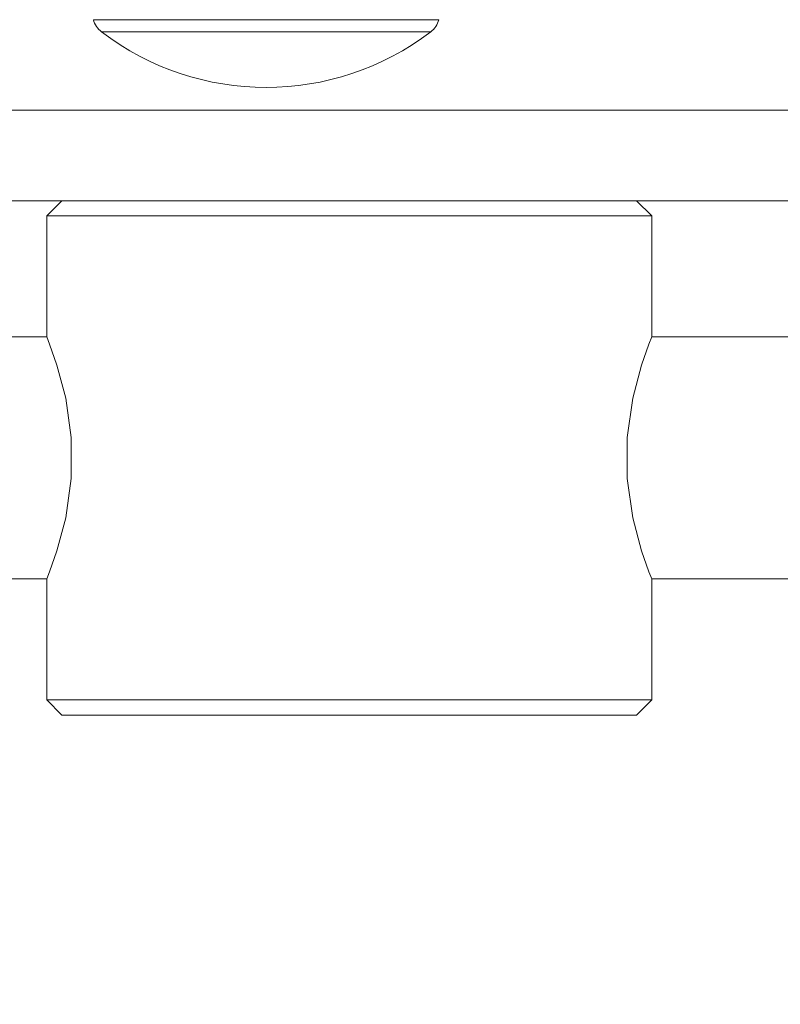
# Model space of a CAD drawing. Header units: millimetres. Extents: x 3925 to 5043, y -86 to 778.
# Tile 44 of 157: x 4446 to 4458, y 239 to 255. Entities that reach past the tile are written whole.
import ezdxf

# ---------------------------------------------------------------- set-up
doc = ezdxf.new("R2010")
doc.units = ezdxf.units.MM
doc.header["$LTSCALE"] = 46.255
doc.header["$PDMODE"] = 3
doc.header["$PDSIZE"] = 1
doc.layers.get('Defpoints').update_dxf_attribs({"linetype": 'CONTINUOUS'})
for name, color, linetype in [('140-154101-01_RIGGDXF_DIMENSION', 7, 'CONTINUOUS'), ('140-154101-0DXF_CONTINUOUS_LINE', 7, 'CONTINUOUS'), ('RUBBER-FOOT-DXF_CONTINUOUS_LINE', 7, 'CONTINUOUS')]:
    doc.layers.add(name, color=color, linetype=linetype)
doc.styles.add('SLDTEXTSTYLE0', font='arialbd.ttf', dxfattribs={"height": 5.5})
doc.dimstyles.new('SLDDIMSTYLE2', dxfattribs={"dimtxt": 5.650301, "dimasz": 4.572, "dimexe": 0, "dimexo": 0.0625, "dimgap": 1.412575, "dimtad": 0, "dimtih": 1, "dimtoh": 1, "dimlfac": 3.5, "dimrnd": 1e-09, "dimzin": 4, "dimdsep": 46, "dimtxsty": 'SLDTEXTSTYLE0', "dimsah": 1, "dimcen": 0.09, "dimadec": 0, "dimazin": 1, "dimtol": 1, "dimtp": 0.5, "dimtm": 0.5, "dimtfac": 1, "dimtdec": 1, "dimtofl": 0, "dimtmove": 0, "dimatfit": 3, "dimfxl": 1, "dimfrac": 2, "dimtolj": 1, "dimarcsym": 0})

# ---------------------------------------------------------------- blocks, each defined once
blk = doc.blocks.new('*D68')
at = {"layer": '140-154101-01_RIGGDXF_DIMENSION', "color": 0, "linetype": 'Continuous', "lineweight": -2}
for p, q in [((4484.363, 271.493), (4484.363, 203.012)), ((4477.961, 266.215), (4477.961, 203.012)), ((4473.961, 203.012), (4426.441, 203.012)), ((4484.363, 203.012), (4477.961, 203.012)), ((4488.363, 203.012), (4492.363, 203.012))]:
    blk.add_line(p, q, dxfattribs=at)
at = {"layer": '140-154101-01_RIGGDXF_DIMENSION', "color": 0, "linetype": 'Continuous'}
for points in [[(4473.961, 203.678), (4473.961, 202.345), (4477.961, 203.012)], [(4488.363, 203.678), (4488.363, 202.345), (4484.363, 203.012)]]:
    blk.add_solid(points, dxfattribs=at)
at = {"layer": 'Defpoints', "color": 0, "linetype": 'Continuous'}
for p in [(4484.363, 271.556), (4477.961, 266.277), (4477.961, 203.012)]:
    blk.add_point(p, dxfattribs=at)
at = {"layer": '140-154101-01_RIGGDXF_DIMENSION', "color": 0, "linetype": 'Continuous', "insert": (4448.201, 207.96), "char_height": 5.5, "attachment_point": 5, "style": 'SLDTEXTSTYLE0'}
blk.add_mtext('\\A1;25.61 [1.01]', dxfattribs=at)

msp = doc.modelspace()

# ---------------------------------------------------------------- linework, layer by layer
at = {"layer": '140-154101-0DXF_CONTINUOUS_LINE', "color": 7, "linetype": 'Continuous', "lineweight": 0}
for p, q in [((4344.336, 253.6807), (4477.836, 253.6807)), ((4344.336, 252.1807), (4477.836, 252.1807)), ((4446.336, 252.1807), (4446.086, 251.9307)), ((4456.086, 251.9307), (4455.836, 252.1807)), ((4456.086, 251.9307), (4446.086, 251.9307)), ((4446.086, 249.9307), (4446.086, 251.9307)), ((4456.086, 251.9307), (4456.086, 249.9307)), ((4427.961, 249.9307), (4446.086, 249.9307)), ((4468.4879, 249.9307), (4456.086, 249.9307)), ((4446.086, 245.9307), (4427.961, 245.9307)), ((4446.086, 243.9307), (4446.086, 245.9307)), ((4456.086, 245.9307), (4462.6672, 245.9307)), ((4456.086, 245.9307), (4456.086, 243.9307)), ((4456.086, 243.9307), (4446.086, 243.9307)), ((4446.086, 243.9307), (4446.336, 243.6807)), ((4455.836, 243.6807), (4456.086, 243.9307)), ((4446.336, 243.6807), (4455.836, 243.6807))]:
    msp.add_line(p, q, dxfattribs=at)
for points in [[(4446.086, 249.9307), (4446.1314, 249.8142), (4446.2533, 249.4651), (4446.3982, 248.9182), (4446.491, 248.2679), (4446.491, 247.5934), (4446.3982, 246.9431), (4446.2533, 246.3962), (4446.1314, 246.0471), (4446.086, 245.9307)], [(4456.086, 245.9307), (4456.0405, 246.0471), (4455.9186, 246.3962), (4455.7737, 246.9431), (4455.6809, 247.5934), (4455.6809, 248.2679), (4455.7737, 248.9182), (4455.9186, 249.4651), (4456.0405, 249.8142), (4456.086, 249.9307)]]:
    msp.add_lwpolyline(points, dxfattribs=at)
at = {"layer": 'RUBBER-FOOT-DXF_CONTINUOUS_LINE', "color": 7, "linetype": 'Continuous', "lineweight": 0}
for p, q in [((4446.8551, 255.1762), (4452.5668, 255.1762)), ((4446.9899, 254.9751), (4452.432, 254.9751))]:
    msp.add_line(p, q, dxfattribs=at)
for centre, radius, start, end in [((4447.2173, 255.2732), 0.375, 195, 232.66025), ((4452.2046, 255.2732), 0.375, 307.33975, 345), ((4449.711, 258.5419), 4.4862, 232.66025, 307.33975)]:
    msp.add_arc(centre, radius, start, end, dxfattribs=at)

# ---------------------------------------------------------------- dimensions: what is measured, and where the dimension line sits
at = {"layer": '140-154101-01_RIGGDXF_DIMENSION', "color": 2, "linetype": 'Continuous'}
dim = msp.add_linear_dim(base=(4477.961, 203.0116), p1=(4484.3629, 271.5557), p2=(4477.961, 266.2772), angle=0, dimstyle='SLDDIMSTYLE2', override={"dimtxt": 5, "dimasz": 4, "dimtad": 1, "dimtih": 0, "dimtoh": 0, "dimlfac": 4, "dimtol": 0, "dimtp": 0.01, "dimtm": 0.01, "dimtdec": 2, "dimtofl": 1, "dimtzin": 0}, dxfattribs=at)
dim.commit()
dim.dimension.update_dxf_attribs({"geometry": '*D68', "text_midpoint": (4448.201, 203.0116), "dimtype": 160})

doc.saveas('drawing.dxf')
